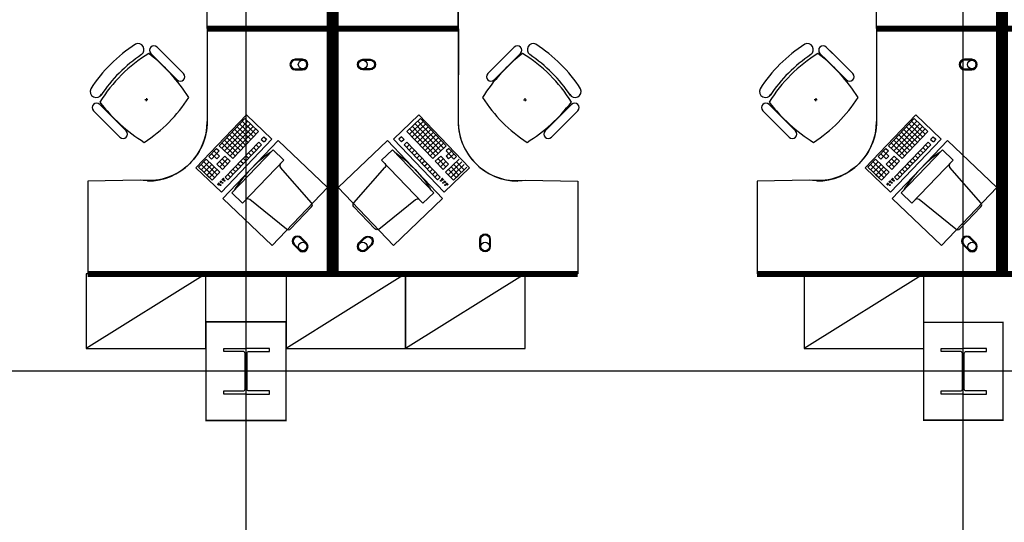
# Model space of a CAD drawing. Header units: millimetres. Extents: x -312551 to 250764, y -35891 to 59426.
# Tile 23 of 256: x -281940 to -275351, y 42999 to 46361. Entities that reach past the tile are written whole.
import ezdxf

# ---------------------------------------------------------------- set-up
doc = ezdxf.new("R2010")
doc.units = ezdxf.units.MM
doc.header["$LTSCALE"] = 2.5
for name, color, linetype in [('FO-00 - FURN$0$FURNITURE', 22, 'Continuous'), ('FO-00 - FURN$0$SP-01$0$FIT-OUT$0$FURNITURE', 22, 'Continuous'), ('NF-Steel columns', 6, 'Continuous')]:
    doc.layers.add(name, color=color, linetype=linetype)

# ---------------------------------------------------------------- blocks, each defined once
blk = doc.blocks.new('305')
at = {"layer": 'NF-Steel columns', "color": 2, "linetype": 'Continuous'}
for points in [[(0, -152.5), (-156, -152.5), (-156, -132), (-19.2, -132, 0.414214), (-6.5, -119.3), (-6.5, 119.3, 0.414214), (-19.2, 132), (-156, 132), (-156, 152.5), (0, 152.5)], [(0, -152.5), (149, -152.5), (149, -132), (19.2, -132, -0.414214), (6.5, -119.3), (6.5, 119.3, -0.414214), (19.2, 132), (149, 132), (149, 152.5), (0, 152.5)]]:
    blk.add_lwpolyline(points, format="xyb", dxfattribs=at)
blk = doc.blocks.new('FO-00 - FURN$0$SP-01$0$FIT-OUT$0$PC')
at = {"layer": 'FO-00 - FURN$0$SP-01$0$FIT-OUT$0$FURNITURE', "linetype": 'Continuous'}
for p, q in [((241.8, -93.1), (98, -236.8)), ((268.8, -92), (509.4, -294.6)), ((96.9, -263.9), (299.5, -504.5))]:
    blk.add_line(p, q, dxfattribs=at)
blk.add_lwpolyline([(276, -553.9), (346.7, -624.6), (629.5, -341.8), (558.8, -271)], close=True, dxfattribs=at)
for centre, radius, start, end in [((255.9, -107.2), 20, 49.89909, 135), ((112.2, -251), 20, 135, 220.10091), ((522.3, -279.3), 20, 229.89909, 315), ((-109.9, 114.8), 864, 303.17791, 326.82209), ((284.2, -517.4), 20, 315, 40.10091)]:
    blk.add_arc(centre, radius, start, end, dxfattribs=at)
blk = doc.blocks.new('FO-00 - FURN$0$cab-800')
at = {"layer": 'FO-00 - FURN$0$FURNITURE', "color": 9}
blk.add_line((0, 0), (800, 500), dxfattribs=at)
at = {"layer": 'FO-00 - FURN$0$FURNITURE'}
blk.add_lwpolyline([(0, 0), (800, 0), (800, 500), (0, 500)], close=True, dxfattribs=at)
blk = doc.blocks.new('A$C7E4E020E')
at = {"layer": 'FO-00 - FURN$0$FURNITURE', "rotation": 180}
for p in [(800, 500, 0), (1600, 500, 0)]:
    blk.add_blockref('FO-00 - FURN$0$cab-800', p, dxfattribs=at)

msp = doc.modelspace()

# ---------------------------------------------------------------- linework, layer by layer
at = {"color": 8}
for p, q in [((-280425.5, -27784), (-280425.5, 58409.3)), ((-275625.5, -27784), (-275625.5, 58409.3)), ((-280685, 46320.5, 0), (-280685, 46920.5, 0)), ((-279005.9, 46320.5, 0), (-279005.9, 46920.5, 0)), ((-276206, 46320.5, 0), (-276206, 46920.5, 0)), ((-280685, 46280.7, 0), (-280685, 45680.7, 0)), ((-279005.9, 46280.7, 0), (-279005.9, 45680.7, 0)), ((-276206, 46280.7, 0), (-276206, 45680.7, 0)), ((-281125.3, 46127.1, 0), (-281125.3, 46127, 0)), ((-281063.8, 46135, 0), (-280975.2, 46046.4, 0)), ((-281021.3, 46177.5, 0), (-280932.7, 46088.9, 0)), ((-280853.9, 46010, 0), (-280995.3, 46151.4, 0)), ((-278798, 46010, 0), (-278656.5, 46151.4, 0)), ((-278630.5, 46177.5, 0), (-278719.1, 46088.9, 0)), ((-278588.1, 46135, 0), (-278676.7, 46046.4, 0)), ((-278526.5, 46127.1, 0), (-278526.6, 46127, 0)), ((-276646.3, 46127.1, 0), (-276646.2, 46127, 0)), ((-276584.7, 46135, 0), (-276496.1, 46046.4, 0)), ((-276542.3, 46177.5, 0), (-276453.7, 46088.9, 0)), ((-276374.8, 46010, 0), (-276516.3, 46151.4, 0)), ((-280896.3, 45967.6, 0), (-281037.7, 46109, 0)), ((-280844.1, 46000.3, 0), (-280932.7, 46088.9, 0)), ((-278807.7, 46000.3, 0), (-278719.1, 46088.9, 0)), ((-278755.5, 45967.6, 0), (-278614.1, 46109, 0)), ((-276417.3, 45967.6, 0), (-276558.7, 46109, 0)), ((-276365.1, 46000.3, 0), (-276453.7, 46088.9, 0)), ((-280886.6, 45957.8, 0), (-280975.2, 46046.4, 0)), ((-278765.3, 45957.8, 0), (-278676.7, 46046.4, 0)), ((-276407.5, 45957.8, 0), (-276496.1, 46046.4, 0)), ((-281082.8, 45825.6, 0), (-281102.8, 45824.6, 0)), ((-281092.3, 45835.1, 0), (-281093.3, 45815.1, 0)), ((-278569.1, 45825.6, 0), (-278549.1, 45824.6, 0)), ((-278559.6, 45835.1, 0), (-278558.6, 45815.1, 0)), ((-276603.7, 45825.6, 0), (-276623.7, 45824.6, 0)), ((-276613.2, 45835.1, 0), (-276614.2, 45815.1, 0)), ((-281447.1, 45751.7, 0), (-281358.5, 45663.1, 0)), ((-281404.7, 45794.1, 0), (-281316.1, 45705.5, 0)), ((-278247.1, 45794.1, 0), (-278335.7, 45705.5, 0)), ((-278204.7, 45751.7, 0), (-278293.3, 45663.1, 0)), ((-276968.1, 45751.7, 0), (-276879.5, 45663.1, 0)), ((-276925.7, 45794.1, 0), (-276837.1, 45705.5, 0)), ((-281279.7, 45584.2, 0), (-281421.1, 45725.6, 0)), ((-281269.9, 45574.5, 0), (-281358.5, 45663.1, 0)), ((-281227.5, 45616.9, 0), (-281316.1, 45705.5, 0)), ((-280760.9, 45369.4, 0), (-280422.6, 45723.9, 0)), ((-280432.6, 45698.9, 0), (-280605.2, 45518, 0)), ((-280414.5, 45681.6, 0), (-280587.1, 45500.7, 0)), ((-280396.4, 45664.3, 0), (-280569, 45483.5, 0)), ((-280449.9, 45680.8, 0), (-280359.4, 45594.5, 0)), ((-280432.6, 45698.9, 0), (-280342.2, 45612.6, 0)), ((-280432.6, 45698.9, 0), (-280342.2, 45612.6, 0)), ((-280432.6, 45698.9, 0), (-280342.2, 45612.6, 0)), ((-280422.6, 45723.9, 0), (-280252.6, 45561.6, 0)), ((-280422.6, 45723.9, 0), (-280252.6, 45561.6, 0)), ((-280422.6, 45723.9, 0), (-280252.6, 45561.6, 0)), ((-279268.3, 45723.9, 0), (-279438.3, 45561.6, 0)), ((-279268.3, 45723.9, 0), (-279438.3, 45561.6, 0)), ((-279268.3, 45723.9, 0), (-279438.3, 45561.6, 0)), ((-279258.3, 45698.9, 0), (-279348.7, 45612.6, 0)), ((-279258.3, 45698.9, 0), (-279348.7, 45612.6, 0)), ((-279258.3, 45698.9, 0), (-279348.7, 45612.6, 0)), ((-279241.1, 45680.8, 0), (-279331.5, 45594.5, 0)), ((-279294.5, 45664.3, 0), (-279121.9, 45483.5, 0)), ((-279276.4, 45681.6, 0), (-279103.8, 45500.7, 0)), ((-278930.1, 45369.4, 0), (-279268.3, 45723.9, 0)), ((-279258.3, 45698.9, 0), (-279085.7, 45518, 0)), ((-278424.3, 45616.9, 0), (-278335.7, 45705.5, 0)), ((-278381.9, 45574.5, 0), (-278293.3, 45663.1, 0)), ((-278372.2, 45584.2, 0), (-278230.8, 45725.6, 0)), ((-276800.6, 45584.2, 0), (-276942.1, 45725.6, 0)), ((-276790.9, 45574.5, 0), (-276879.5, 45663.1, 0)), ((-276748.5, 45616.9, 0), (-276837.1, 45705.5, 0)), ((-276281.8, 45369.4, 0), (-275943.5, 45723.9, 0)), ((-275953.6, 45698.9, 0), (-276126.2, 45518, 0)), ((-275935.5, 45681.6, 0), (-276108.1, 45500.7, 0)), ((-275917.4, 45664.3, 0), (-276090, 45483.5, 0)), ((-275970.8, 45680.8, 0), (-275880.4, 45594.5, 0)), ((-275953.6, 45698.9, 0), (-275863.1, 45612.6, 0)), ((-275953.6, 45698.9, 0), (-275863.1, 45612.6, 0)), ((-275953.6, 45698.9, 0), (-275863.1, 45612.6, 0)), ((-275943.5, 45723.9, 0), (-275773.5, 45561.6, 0)), ((-275943.5, 45723.9, 0), (-275773.5, 45561.6, 0)), ((-275943.5, 45723.9, 0), (-275773.5, 45561.6, 0)), ((-280378.4, 45647.1, 0), (-280550.9, 45466.2, 0)), ((-280360.3, 45629.8, 0), (-280532.9, 45449, 0)), ((-280518.9, 45608.4, 0), (-280428.5, 45522.1, 0)), ((-280342.2, 45612.6, 0), (-280514.8, 45431.7, 0)), ((-280501.6, 45626.5, 0), (-280411.2, 45540.2, 0)), ((-280484.4, 45644.6, 0), (-280394, 45558.3, 0)), ((-280467.1, 45662.7, 0), (-280376.7, 45576.4, 0)), ((-279348.7, 45612.6, 0), (-279176.2, 45431.7, 0)), ((-279330.7, 45629.8, 0), (-279158.1, 45449, 0)), ((-279223.8, 45662.7, 0), (-279314.2, 45576.4, 0)), ((-279312.6, 45647.1, 0), (-279140, 45466.2, 0)), ((-279206.5, 45644.6, 0), (-279297, 45558.3, 0)), ((-279189.3, 45626.5, 0), (-279279.7, 45540.2, 0)), ((-279172, 45608.4, 0), (-279262.4, 45522.1, 0)), ((-275899.3, 45647.1, 0), (-276071.9, 45466.2, 0)), ((-275881.2, 45629.8, 0), (-276053.8, 45449, 0)), ((-276039.9, 45608.4, 0), (-275949.4, 45522.1, 0)), ((-275863.1, 45612.6, 0), (-276035.7, 45431.7, 0)), ((-276022.6, 45626.5, 0), (-275932.2, 45540.2, 0)), ((-276005.3, 45644.6, 0), (-275914.9, 45558.3, 0)), ((-275988.1, 45662.7, 0), (-275897.7, 45576.4, 0)), ((-280252.6, 45561.6, 0), (-280590.9, 45207.1, 0)), ((-280587.9, 45536.1, 0), (-280497.5, 45449.8, 0)), ((-280570.7, 45554.2, 0), (-280480.3, 45467.9, 0)), ((-280340.5, 45541.9, 0), (-280564.9, 45306.7, 0)), ((-280553.4, 45572.3, 0), (-280463, 45486, 0)), ((-280536.2, 45590.3, 0), (-280445.7, 45504, 0)), ((-280340.5, 45541.9, 0), (-280322.4, 45524.6, 0)), ((-280306, 45578, 0), (-280323.3, 45560, 0)), ((-280323.3, 45560, 0), (-280305.2, 45542.7, 0)), ((-280306, 45578, 0), (-280287.9, 45560.8, 0)), ((-280306, 45578, 0), (-280287.9, 45560.8, 0)), ((-280306, 45578, 0), (-280287.9, 45560.8, 0)), ((-280287.9, 45560.8, 0), (-280305.2, 45542.7, 0)), ((-279438.3, 45561.6, 0), (-279100.1, 45207.1, 0)), ((-279384.9, 45578, 0), (-279403, 45560.8, 0)), ((-279384.9, 45578, 0), (-279403, 45560.8, 0)), ((-279384.9, 45578, 0), (-279403, 45560.8, 0)), ((-279403, 45560.8, 0), (-279385.7, 45542.7, 0)), ((-279367.7, 45560, 0), (-279385.7, 45542.7, 0)), ((-279384.9, 45578, 0), (-279367.7, 45560, 0)), ((-279350.4, 45541.9, 0), (-279368.5, 45524.6, 0)), ((-279350.4, 45541.9, 0), (-279126, 45306.7, 0)), ((-279154.8, 45590.3, 0), (-279245.2, 45504, 0)), ((-279137.5, 45572.3, 0), (-279227.9, 45486, 0)), ((-279120.2, 45554.2, 0), (-279210.7, 45467.9, 0)), ((-279103, 45536.1, 0), (-279193.4, 45449.8, 0)), ((-275773.5, 45561.6, 0), (-276111.8, 45207.1, 0)), ((-276108.9, 45536.1, 0), (-276018.5, 45449.8, 0)), ((-276091.6, 45554.2, 0), (-276001.2, 45467.9, 0)), ((-275861.5, 45541.9, 0), (-276085.9, 45306.7, 0)), ((-276074.4, 45572.3, 0), (-275984, 45486, 0)), ((-276057.1, 45590.3, 0), (-275966.7, 45504, 0)), ((-275861.5, 45541.9, 0), (-275843.4, 45524.6, 0)), ((-275827, 45578, 0), (-275844.2, 45560, 0)), ((-275844.2, 45560, 0), (-275826.1, 45542.7, 0)), ((-275827, 45578, 0), (-275808.9, 45560.8, 0)), ((-275827, 45578, 0), (-275808.9, 45560.8, 0)), ((-275827, 45578, 0), (-275808.9, 45560.8, 0)), ((-275808.9, 45560.8, 0), (-275826.1, 45542.7, 0)), ((-280622.5, 45499.9, 0), (-280674.2, 45445.7, 0)), ((-280604.4, 45482.7, 0), (-280656.2, 45428.4, 0)), ((-280639.7, 45481.8, 0), (-280603.5, 45447.3, 0)), ((-280622.5, 45499.9, 0), (-280604.4, 45482.7, 0)), ((-280605.2, 45518, 0), (-280514.8, 45431.7, 0)), ((-280322.4, 45524.6, 0), (-280546.8, 45289.5, 0)), ((-280409.6, 45469.5, 0), (-280391.5, 45452.3, 0)), ((-280392.3, 45487.6, 0), (-280374.2, 45470.4, 0)), ((-280375, 45505.7, 0), (-280357, 45488.4, 0)), ((-280357.8, 45523.8, 0), (-280339.7, 45506.5, 0)), ((-279368.5, 45524.6, 0), (-279144.1, 45289.5, 0)), ((-279333.1, 45523.8, 0), (-279351.2, 45506.5, 0)), ((-279315.9, 45505.7, 0), (-279334, 45488.4, 0)), ((-279298.6, 45487.6, 0), (-279316.7, 45470.4, 0)), ((-279281.4, 45469.5, 0), (-279299.4, 45452.3, 0)), ((-279085.7, 45518, 0), (-279176.2, 45431.7, 0)), ((-279051.2, 45481.8, 0), (-279087.4, 45447.3, 0)), ((-279068.5, 45499.9, 0), (-279086.5, 45482.7, 0)), ((-279086.5, 45482.7, 0), (-279034.8, 45428.4, 0)), ((-279068.5, 45499.9, 0), (-279016.7, 45445.7, 0)), ((-276143.4, 45499.9, 0), (-276195.2, 45445.7, 0)), ((-276125.3, 45482.7, 0), (-276177.1, 45428.4, 0)), ((-276160.7, 45481.8, 0), (-276124.5, 45447.3, 0)), ((-276143.4, 45499.9, 0), (-276125.3, 45482.7, 0)), ((-276126.2, 45518, 0), (-276035.7, 45431.7, 0)), ((-275843.4, 45524.6, 0), (-276067.8, 45289.5, 0)), ((-275930.5, 45469.5, 0), (-275912.4, 45452.3, 0)), ((-275913.3, 45487.6, 0), (-275895.2, 45470.4, 0)), ((-275896, 45505.7, 0), (-275877.9, 45488.4, 0)), ((-275878.7, 45523.8, 0), (-275860.7, 45506.5, 0)), ((-280691.5, 45427.6, 0), (-280743.3, 45373.3, 0)), ((-280673.4, 45410.3, 0), (-280725.2, 45356, 0)), ((-280708.8, 45409.5, 0), (-280636.4, 45340.4, 0)), ((-280691.5, 45427.6, 0), (-280601.1, 45341.3, 0)), ((-280674.2, 45445.7, 0), (-280656.2, 45428.4, 0)), ((-280657, 45463.7, 0), (-280620.8, 45429.2, 0)), ((-280603.5, 45447.3, 0), (-280620.8, 45429.2, 0)), ((-280568.2, 45448.1, 0), (-280620, 45393.9, 0)), ((-280602.7, 45412, 0), (-280566.5, 45377.4, 0)), ((-280550.1, 45430.9, 0), (-280601.9, 45376.6, 0)), ((-280585.5, 45430, 0), (-280549.3, 45395.5, 0)), ((-280532, 45413.6, 0), (-280583.8, 45359.4, 0)), ((-280568.2, 45448.1, 0), (-280532, 45413.6, 0)), ((-280461.3, 45415.3, 0), (-280443.3, 45398, 0)), ((-280444.1, 45433.4, 0), (-280426, 45416.1, 0)), ((-280426.8, 45451.4, 0), (-280408.7, 45434.2, 0)), ((-279264.1, 45451.4, 0), (-279282.2, 45434.2, 0)), ((-279246.8, 45433.4, 0), (-279264.9, 45416.1, 0)), ((-279229.6, 45415.3, 0), (-279247.7, 45398, 0)), ((-279122.7, 45448.1, 0), (-279158.9, 45413.6, 0)), ((-279158.9, 45413.6, 0), (-279107.1, 45359.4, 0)), ((-279105.5, 45430, 0), (-279141.6, 45395.5, 0)), ((-279140.8, 45430.9, 0), (-279089, 45376.6, 0)), ((-279088.2, 45412, 0), (-279124.4, 45377.4, 0)), ((-279122.7, 45448.1, 0), (-279070.9, 45393.9, 0)), ((-278999.4, 45427.6, 0), (-279089.9, 45341.3, 0)), ((-279087.4, 45447.3, 0), (-279070.1, 45429.2, 0)), ((-279033.9, 45463.7, 0), (-279070.1, 45429.2, 0)), ((-278982.2, 45409.5, 0), (-279054.5, 45340.4, 0)), ((-279016.7, 45445.7, 0), (-279034.8, 45428.4, 0)), ((-279017.5, 45410.3, 0), (-278965.7, 45356, 0)), ((-276212.5, 45427.6, 0), (-276264.2, 45373.3, 0)), ((-276194.4, 45410.3, 0), (-276246.1, 45356, 0)), ((-276229.7, 45409.5, 0), (-276157.4, 45340.4, 0)), ((-276212.5, 45427.6, 0), (-276122, 45341.3, 0)), ((-276195.2, 45445.7, 0), (-276177.1, 45428.4, 0)), ((-276177.9, 45463.7, 0), (-276141.8, 45429.2, 0)), ((-276124.5, 45447.3, 0), (-276141.8, 45429.2, 0)), ((-276089.2, 45448.1, 0), (-276140.9, 45393.9, 0)), ((-276123.7, 45412, 0), (-276087.5, 45377.4, 0)), ((-276071.1, 45430.9, 0), (-276122.9, 45376.6, 0)), ((-276106.4, 45430, 0), (-276070.2, 45395.5, 0)), ((-276053, 45413.6, 0), (-276104.8, 45359.4, 0)), ((-276089.2, 45448.1, 0), (-276053, 45413.6, 0)), ((-275982.3, 45415.3, 0), (-275964.2, 45398, 0)), ((-275965, 45433.4, 0), (-275947, 45416.1, 0)), ((-275947.8, 45451.4, 0), (-275929.7, 45434.2, 0)), ((-280590.9, 45207.1, 0), (-280760.9, 45369.4, 0)), ((-280743.3, 45373.3, 0), (-280670.9, 45304.3, 0)), ((-280726, 45391.4, 0), (-280653.7, 45322.4, 0)), ((-280655.3, 45393, 0), (-280707.1, 45338.8, 0)), ((-280637.2, 45375.8, 0), (-280689, 45321.5, 0)), ((-280637.2, 45375.8, 0), (-280689, 45321.5, 0)), ((-280671.8, 45339.6, 0), (-280635.6, 45305.1, 0)), ((-280619.2, 45358.5, 0), (-280670.9, 45304.3, 0)), ((-280619.2, 45358.5, 0), (-280670.9, 45304.3, 0)), ((-280654.5, 45357.7, 0), (-280618.3, 45323.2, 0)), ((-280601.1, 45341.3, 0), (-280652.8, 45287, 0)), ((-280620, 45393.9, 0), (-280583.8, 45359.4, 0)), ((-280530.4, 45342.9, 0), (-280512.3, 45325.7, 0)), ((-280513.1, 45361, 0), (-280495, 45343.7, 0)), ((-280495.9, 45379.1, 0), (-280477.8, 45361.8, 0)), ((-280478.6, 45397.2, 0), (-280460.5, 45379.9, 0)), ((-279212.3, 45397.2, 0), (-279230.4, 45379.9, 0)), ((-279195.1, 45379.1, 0), (-279213.2, 45361.8, 0)), ((-279177.8, 45361, 0), (-279195.9, 45343.7, 0)), ((-279160.5, 45342.9, 0), (-279178.6, 45325.7, 0)), ((-279070.9, 45393.9, 0), (-279107.1, 45359.4, 0)), ((-279100.1, 45207.1, 0), (-278930.1, 45369.4, 0)), ((-279089.9, 45341.3, 0), (-279038.1, 45287, 0)), ((-279036.4, 45357.7, 0), (-279072.6, 45323.2, 0)), ((-279071.8, 45358.5, 0), (-279020, 45304.3, 0)), ((-279071.8, 45358.5, 0), (-279020, 45304.3, 0)), ((-279019.2, 45339.6, 0), (-279055.3, 45305.1, 0)), ((-279053.7, 45375.8, 0), (-279001.9, 45321.5, 0)), ((-279053.7, 45375.8, 0), (-279001.9, 45321.5, 0)), ((-278964.9, 45391.4, 0), (-279037.2, 45322.4, 0)), ((-279035.6, 45393, 0), (-278983.8, 45338.8, 0)), ((-278947.6, 45373.3, 0), (-279020, 45304.3, 0)), ((-276111.8, 45207.1, 0), (-276281.8, 45369.4, 0)), ((-276264.2, 45373.3, 0), (-276191.9, 45304.3, 0)), ((-276247, 45391.4, 0), (-276174.6, 45322.4, 0)), ((-276176.3, 45393, 0), (-276228.1, 45338.8, 0)), ((-276158.2, 45375.8, 0), (-276210, 45321.5, 0)), ((-276158.2, 45375.8, 0), (-276210, 45321.5, 0)), ((-276192.7, 45339.6, 0), (-276156.5, 45305.1, 0)), ((-276140.1, 45358.5, 0), (-276191.9, 45304.3, 0)), ((-276140.1, 45358.5, 0), (-276191.9, 45304.3, 0)), ((-276175.5, 45357.7, 0), (-276139.3, 45323.2, 0)), ((-276122, 45341.3, 0), (-276173.8, 45287, 0)), ((-276140.9, 45393.9, 0), (-276104.8, 45359.4, 0)), ((-276051.3, 45342.9, 0), (-276033.2, 45325.7, 0)), ((-276034.1, 45361, 0), (-276016, 45343.7, 0)), ((-276016.8, 45379.1, 0), (-275998.7, 45361.8, 0)), ((-275999.6, 45397.2, 0), (-275981.5, 45379.9, 0)), ((-280689, 45321.5, 0), (-280652.8, 45287, 0)), ((-280607.1, 45268.7, 0), (-280617.6, 45257.7, 0)), ((-280592.5, 45284, 0), (-280602.1, 45273.9, 0)), ((-280591.1, 45282.6, 0), (-280600.7, 45272.5, 0)), ((-280589.6, 45281.2, 0), (-280599.2, 45271.2, 0)), ((-280588.2, 45279.8, 0), (-280597.8, 45269.8, 0)), ((-280576.5, 45301.1, 0), (-280587.5, 45289.5, 0)), ((-280575.1, 45299.7, 0), (-280586.1, 45288.1, 0)), ((-280573.6, 45298.3, 0), (-280584.6, 45286.8, 0)), ((-280572.2, 45296.9, 0), (-280583.2, 45285.4, 0)), ((-280564.9, 45306.7, 0), (-280546.8, 45289.5, 0)), ((-280547.6, 45324.8, 0), (-280529.5, 45307.6, 0)), ((-279143.3, 45324.8, 0), (-279161.4, 45307.6, 0)), ((-279126, 45306.7, 0), (-279144.1, 45289.5, 0)), ((-279118.7, 45296.9, 0), (-279107.7, 45285.4, 0)), ((-279117.3, 45298.3, 0), (-279106.3, 45286.8, 0)), ((-279115.8, 45299.7, 0), (-279104.8, 45288.1, 0)), ((-279114.4, 45301.1, 0), (-279103.4, 45289.5, 0)), ((-279102.7, 45279.8, 0), (-279093.1, 45269.8, 0)), ((-279101.3, 45281.2, 0), (-279091.7, 45271.2, 0)), ((-279099.8, 45282.6, 0), (-279090.2, 45272.5, 0)), ((-279098.4, 45284, 0), (-279088.8, 45273.9, 0)), ((-279083.8, 45268.7, 0), (-279073.3, 45257.7, 0)), ((-279001.9, 45321.5, 0), (-279038.1, 45287, 0)), ((-276210, 45321.5, 0), (-276173.8, 45287, 0)), ((-276128.1, 45268.7, 0), (-276138.5, 45257.7, 0)), ((-276113.5, 45284, 0), (-276123.1, 45273.9, 0)), ((-276112, 45282.6, 0), (-276121.6, 45272.5, 0)), ((-276110.6, 45281.2, 0), (-276120.2, 45271.2, 0)), ((-276109.1, 45279.8, 0), (-276118.7, 45269.8, 0)), ((-276097.5, 45301.1, 0), (-276108.5, 45289.5, 0)), ((-276096, 45299.7, 0), (-276107.1, 45288.1, 0)), ((-276094.6, 45298.3, 0), (-276105.6, 45286.8, 0)), ((-276093.2, 45296.9, 0), (-276104.2, 45285.4, 0)), ((-276085.9, 45306.7, 0), (-276067.8, 45289.5, 0)), ((-276068.6, 45324.8, 0), (-276050.5, 45307.6, 0)), ((-280605.7, 45267.3, 0), (-280616.1, 45256.3, 0)), ((-280604.2, 45265.9, 0), (-280614.7, 45255, 0)), ((-280602.8, 45264.5, 0), (-280613.2, 45253.6, 0)), ((-279088.1, 45264.5, 0), (-279077.7, 45253.6, 0)), ((-279086.7, 45265.9, 0), (-279076.2, 45255, 0)), ((-279085.2, 45267.3, 0), (-279074.8, 45256.3, 0)), ((-276126.6, 45267.3, 0), (-276137.1, 45256.3, 0)), ((-276125.2, 45265.9, 0), (-276135.6, 45255, 0)), ((-276123.7, 45264.5, 0), (-276134.2, 45253.6, 0)), ((-231058.6, 44009.5), (-311086.5, 44009.5))]:
    msp.add_line(p, q, dxfattribs=at)
at = {"color": 8, "extrusion": (6.58823e-06, -1.6454e-07, 1)}
for p, q in [((-280116.1, 46301.4, 0), (-280686.1, 46301.5, 0)), ((-275637, 46301.4, 0), (-276207, 46301.5, 0))]:
    msp.add_line(p, q, dxfattribs=at)
at = {"color": 8, "extrusion": (6.58823e-06, 1.6454e-07, 1)}
for p, q in [((-280116.1, 46299.7, 0), (-280686.1, 46299.6, 0)), ((-275637, 46299.7, 0), (-276207, 46299.6, 0))]:
    msp.add_line(p, q, dxfattribs=at)
at = {"color": 8, "extrusion": (-6.58823e-06, -1.6454e-07, 1)}
msp.add_line((-279574.9, 46301.4, 0), (-279004.9, 46301.5, 0), dxfattribs=at)
at = {"color": 8, "extrusion": (-6.58823e-06, 1.6454e-07, 1)}
msp.add_line((-279574.9, 46299.7, 0), (-279004.9, 46299.6, 0), dxfattribs=at)
at = {"color": 8, "const_width": 40, "elevation": 0}
for points in [[(-281485, 47940.5), (-279865, 47940.5), (-279865, 46300.6), (-280682.8, 46300.6)], [(-278205.9, 47940.5), (-279825.9, 47940.5), (-279825.9, 46300.6), (-279008.1, 46300.6)], [(-277006, 47940.5), (-275386, 47940.5), (-275386, 46300.6), (-276203.7, 46300.6)], [(-273726.9, 47940.5), (-275346.9, 47940.5), (-275346.9, 46300.6), (-274529.1, 46300.6)], [(-281485, 44660.7), (-279865, 44660.7), (-279865, 46300.6), (-280682.8, 46300.6)], [(-278205.9, 44660.7), (-279825.9, 44660.7), (-279825.9, 46300.6), (-279008.1, 46300.6)], [(-277006, 44660.7), (-275386, 44660.7), (-275386, 46300.6), (-276203.7, 46300.6)], [(-273726.9, 44660.7), (-275346.9, 44660.7), (-275346.9, 46300.6), (-274529.1, 46300.6)]]:
    msp.add_lwpolyline(points, dxfattribs=at)
at = {"color": 8, "elevation": 0}
for points in [[(-280686.2, 46301.4), (-280685, 46920.5, 0.455459), (-281135, 47313.5), (-281485, 47320.5), (-281485, 47940.5), (-279865, 47940.5), (-279865, 46300.6)], [(-279004.7, 46301.4), (-279005.9, 46920.5, -0.455459), (-278556, 47313.5), (-278205.9, 47320.5), (-278205.9, 47940.5), (-279825.9, 47940.5), (-279825.9, 46300.6)], [(-276207.2, 46301.4), (-276206, 46920.5, 0.455459), (-276655.9, 47313.5), (-277006, 47320.5), (-277006, 47940.5), (-275386, 47940.5), (-275386, 46300.6)], [(-280686.2, 46299.7), (-280685, 45680.7, -0.455459), (-281135, 45287.6), (-281485, 45280.7), (-281485, 44660.7), (-279865, 44660.7), (-279865, 46300.6)], [(-279004.7, 46299.7), (-279005.9, 45680.7, 0.455459), (-278556, 45287.6), (-278205.9, 45280.7), (-278205.9, 44660.7), (-279825.9, 44660.7), (-279825.9, 46300.6)], [(-276207.2, 46299.7), (-276206, 45680.7, -0.455459), (-276655.9, 45287.6), (-277006, 45280.7), (-277006, 44660.7), (-275386, 44660.7), (-275386, 46300.6)], [(-280096.7, 46095.7, 1), (-280096.7, 46025.7), (-280046.7, 46025.7, 1), (-280046.7, 46095.7)], [(-280096.7, 46089.7, 1), (-280096.7, 46031.7), (-280046.7, 46031.7, 1), (-280046.7, 46089.7)], [(-279594.2, 46095.7, -1), (-279594.2, 46025.7), (-279644.2, 46025.7, -1), (-279644.2, 46095.7)], [(-279594.2, 46089.7, -1), (-279594.2, 46031.7), (-279644.2, 46031.7, -1), (-279644.2, 46089.7)], [(-275617.7, 46095.7, 1), (-275617.7, 46025.7), (-275567.7, 46025.7, 1), (-275567.7, 46095.7)], [(-275617.7, 46089.7, 1), (-275617.7, 46031.7), (-275567.7, 46031.7, 1), (-275567.7, 46089.7)], [(-280056.5, 44903.4, 1), (-280106, 44853.9), (-280070.7, 44818.6, 1), (-280021.2, 44868.1)], [(-280060.8, 44899.2, 1), (-280101.8, 44858.2), (-280066.4, 44822.8, 1), (-280025.4, 44863.8)], [(-279634.4, 44903.4, -1), (-279584.9, 44853.9), (-279620.2, 44818.6, -1), (-279669.7, 44868.1)], [(-279630.1, 44899.2, -1), (-279589.1, 44858.2), (-279624.5, 44822.8, -1), (-279665.5, 44863.8)], [(-278860.9, 44893.2, -1), (-278790.9, 44893.2), (-278790.9, 44843.2, -1), (-278860.9, 44843.2)], [(-278854.9, 44893.2, -1), (-278796.9, 44893.2), (-278796.9, 44843.2, -1), (-278854.9, 44843.2)], [(-275577.5, 44903.4, 1), (-275627, 44853.9), (-275591.6, 44818.6, 1), (-275542.1, 44868.1)], [(-275581.7, 44899.2, 1), (-275622.7, 44858.2), (-275587.4, 44822.8, 1), (-275546.4, 44863.8)]]:
    msp.add_lwpolyline(points, format="xyb", close=True, dxfattribs=at)
for points in [[(-280211.1, 45553.1), (-280581.1, 45165.3), (-280251.2, 44850.5), (-279881.2, 45238.3)], [(-279479.8, 45553.1), (-279109.8, 45165.3), (-279439.7, 44850.5), (-279809.7, 45238.3)], [(-275732, 45553.1), (-276102.1, 45165.3), (-275772.2, 44850.5), (-275402.1, 45238.3)]]:
    msp.add_lwpolyline(points, close=True, dxfattribs=at)
at = {"color": 8, "const_width": 10}
for points in [[(-280693, 44339.5), (-280158, 44339.5), (-280158, 43679.5), (-280693, 43679.5)], [(-275890.5, 44337), (-275360.5, 44337), (-275360.5, 43682), (-275890.5, 43682)]]:
    msp.add_lwpolyline(points, close=True, dxfattribs=at)
at = {"color": 8}
for centre, radius in [((-280046.7, 46060.7, 0), 29), ((-279644.2, 46060.7, 0), 29), ((-275567.7, 46060.7, 0), 29), ((-280583.5, 45269.2, 0), 3), ((-280569.7, 45283.7, 0), 3), ((-279121.3, 45283.7, 0), 3), ((-279107.5, 45269.2, 0), 3), ((-276104.4, 45269.2, 0), 3), ((-276090.6, 45283.7, 0), 3), ((-280597.3, 45254.7, 0), 3), ((-279093.6, 45254.7, 0), 3), ((-276118.2, 45254.7, 0), 3), ((-280045.9, 44843.3, 0), 29), ((-279645, 44843.3, 0), 29), ((-275566.9, 44843.3, 0), 29), ((-278825.9, 44843.2, 0), 29)]:
    msp.add_circle(centre, radius, dxfattribs=at)
for centre, radius, start, end in [((-280624.3, 45356.1, 0), 1000, 122.78732, 147.21305), ((-281148.7, 46160.2, 0), 40.4, 305.20982, 115.06842), ((-278503.2, 46160.2, 0), 40.4, 64.93158, 234.79018), ((-279027.6, 45356.1, 0), 1000, 32.78695, 57.21268), ((-276145.2, 45356.1, 0), 1000, 122.78732, 147.21305), ((-276669.6, 46160.2, 0), 40.4, 305.20982, 115.06842), ((-280552.9, 45283.2, 0), 1000, 121.61039, 148.25865), ((-280567, 45297.3, 0), 1000, 123.93667, 146.14435), ((-281764.2, 45241.1, 0), 1127.4, 32.06044, 52.44572), ((-281042.6, 46156.2, 0), 30, 45.00019, 225.00019), ((-277887.6, 45241.1, 0), 1127.4, 127.55428, 147.93956), ((-278609.3, 46156.2, 0), 30, 314.99981, 134.99981), ((-279098.9, 45283.2, 0), 1000, 31.74135, 58.38961), ((-279084.9, 45297.3, 0), 1000, 33.85565, 56.06333), ((-276073.9, 45283.2, 0), 1000, 121.61039, 148.25865), ((-276087.9, 45297.3, 0), 1000, 123.93667, 146.14435), ((-277285.2, 45241.1, 0), 1127.4, 32.06044, 52.44572), ((-276563.5, 46156.2, 0), 30, 45.00019, 225.00019), ((-280865.4, 45979, 0), 30, 225.00019, 45.00019), ((-278786.5, 45979, 0), 30, 134.99981, 314.99981), ((-276386.3, 45979, 0), 30, 225.00019, 45.00019), ((-281428.3, 45880.5, 0), 40.4, 154.93196, 331.98006), ((-278223.5, 45880.5, 0), 40.4, 208.01994, 25.06804), ((-276949.3, 45880.5, 0), 40.4, 154.93196, 331.98006), ((-281425.9, 45772.9, 0), 30, 45.00019, 225.00019), ((-280509.2, 46496.1, 0), 1127.4, 217.52757, 237.96558), ((-281649.9, 46380.3, 0), 1000, 302.8675, 327.2662), ((-278001.9, 46380.3, 0), 1000, 212.7338, 237.1325), ((-279142.6, 46496.1, 0), 1127.4, 302.03442, 322.47243), ((-278225.9, 45772.9, 0), 30, 314.99981, 134.99981), ((-276946.9, 45772.9, 0), 30, 45.00019, 225.00019), ((-276030.2, 46496.1, 0), 1127.4, 217.52757, 237.96558), ((-277170.9, 46380.3, 0), 1000, 302.8675, 327.2662), ((-281085, 45680.7, 0), 400, 270.00019, 0.00019), ((-278605.9, 45680.7, 0), 400, 179.99981, 269.99981), ((-276606, 45680.7, 0), 400, 270.00019, 0.00019), ((-281248.7, 45595.7, 0), 30, 225.00019, 45.00019), ((-278403.1, 45595.7, 0), 30, 134.99981, 314.99981), ((-276769.7, 45595.7, 0), 30, 225.00019, 45.00019)]:
    msp.add_arc(centre, radius, start, end, dxfattribs=at)

# ---------------------------------------------------------------- block references
for name, p, rotation in [('FO-00 - FURN$0$SP-01$0$FIT-OUT$0$PC', (-279883.6, 44874.9, 0), 181.3405219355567), ('FO-00 - FURN$0$SP-01$0$FIT-OUT$0$PC', (-275404.5, 44874.9, 0), 181.3405219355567), ('FO-00 - FURN$0$cab-800', (-280695.1, 44660.7, 0), 180), ('FO-00 - FURN$0$cab-800', (-275890.5, 44660.7), 180)]:
    msp.add_blockref(name, p, dxfattribs=dict(at, rotation=rotation))
at = {"color": 8, "extrusion": (2.60602e-30, 6.3055e-29, -1), "zscale": -1, "rotation": 181.3405219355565}
msp.add_blockref('FO-00 - FURN$0$SP-01$0$FIT-OUT$0$PC', (279807.3, 44874.9, 0), dxfattribs=at)
at = {"color": 8, "ltscale": 500000}
msp.add_blockref('A$C7E4E020E', (-280158, 44160.7, 0), dxfattribs=at)
at = {"color": 8, "xscale": -1}
for p in [(-280425.5, 44009.5), (-275625.5, 44009.5)]:
    msp.add_blockref('305', p, dxfattribs=at)

doc.saveas('drawing.dxf')
